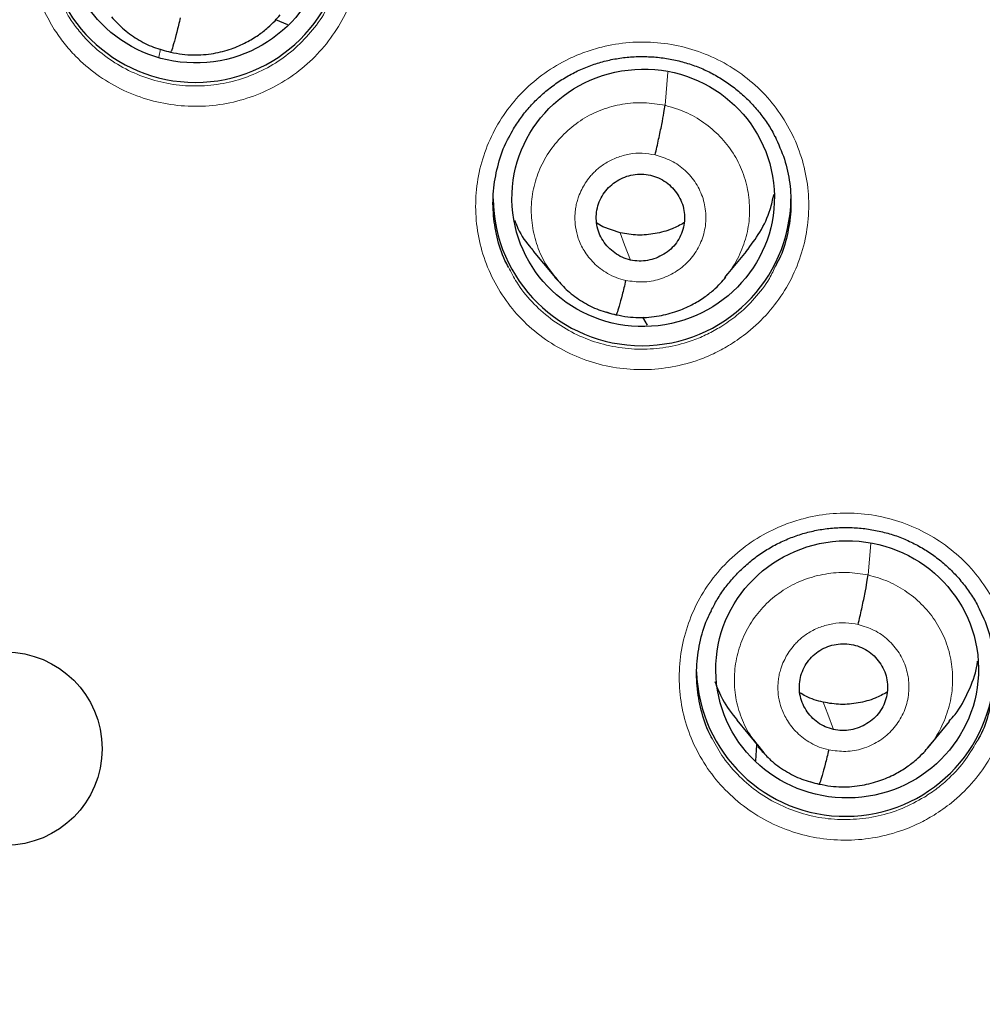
# Model space of a CAD drawing. Header units: millimetres. Extents: x 8 to 2385, y 12 to 2606.
# Tile 129 of 156: x 1059 to 1070, y 1859 to 1870. Entities that reach past the tile are written whole.
import ezdxf

# ---------------------------------------------------------------- set-up
doc = ezdxf.new("R2010")
doc.units = ezdxf.units.MM

msp = doc.modelspace()

# ---------------------------------------------------------------- linework, layer by layer
at = {"color": 7, "linetype": 'Continuous', "lineweight": 30}
for p, q in [((1062.548, 1870.086), (1062.411, 1870.142)), ((1066.142, 1867.778), (1066.072, 1867.821)), ((1066.34, 1867.71), (1066.142, 1867.778)), ((1065.348, 1867.502), (1065.602, 1867.196)), ((1067.535, 1867.2), (1067.78, 1867.498)), ((1065.595, 1867.202), (1065.617, 1867.179)), ((1065.62, 1867.183), (1065.606, 1867.2)), ((1066.294, 1866.774), (1066.29, 1866.772)), ((1066.653, 1866.657), (1066.598, 1866.748)), ((1067.672, 1862.148), (1067.921, 1861.845)), ((1069.853, 1861.837), (1070.098, 1862.133)), ((1067.886, 1861.684), (1067.901, 1861.869)), ((1067.911, 1861.846), (1067.947, 1861.808)), ((1067.952, 1861.814), (1067.925, 1861.848)), ((1069.857, 1861.849), (1069.849, 1861.84)), ((1068.611, 1861.418), (1068.607, 1861.416))]:
    msp.add_line(p, q, dxfattribs=at)
at = {"color": 252, "linetype": 'Continuous', "lineweight": 0}
for p, q in [((1061.074, 1869.717), (1061.095, 1869.807)), ((1061.207, 1869.77), (1061.095, 1869.807)), ((1066.852, 1869.166), (1066.885, 1869.545)), ((1065.645, 1867.15), (1065.62, 1867.183)), ((1066.29, 1866.772), (1066.183, 1866.808)), ((1069.169, 1863.806), (1069.201, 1864.164)), ((1067.981, 1861.778), (1067.952, 1861.814)), ((1068.607, 1861.416), (1068.508, 1861.449))]:
    msp.add_line(p, q, dxfattribs=at)
at = {"color": 252, "linetype": 'Continuous', "lineweight": 0, "flags": 128}
for points in [[(1066.457, 1867.4), (1066.391, 1867.574), (1066.34, 1867.71)], [(1068.774, 1862.043), (1068.709, 1862.217), (1068.657, 1862.354)]]:
    msp.add_lwpolyline(points, dxfattribs=at)
at = {"color": 7, "linetype": 'Continuous', "lineweight": 30}
msp.add_circle((1059.325, 1861.824), 1.103, dxfattribs=at)
at = {"color": 252, "linetype": 'Continuous', "lineweight": 0}
for centre, radius, start, end in [((1059.33, 1861.516), 25.456, 359.9768, 180.2565), ((1059.329, 1862.269), 23.129, 185.2412, 354.9605)]:
    msp.add_arc(centre, radius, start, end, dxfattribs=at)
at = {"color": 7, "linetype": 'Continuous', "lineweight": 30}
for centre, radius, start, end in [((1061.493, 1871.128), 1.7, 180.8349, 359.1651), ((1066.589, 1868.123), 1.7, 180.8351, 359.1649), ((1068.911, 1862.752), 1.7, 181.665, 359.1572), ((1059.33, 1862.229), 23.103, 180.848, 359.152)]:
    msp.add_arc(centre, radius, start, end, dxfattribs=at)
for centre, major_axis, ratio in [((1061.497, 1871.121), (1.495, 0.05), 0.983788), ((1066.602, 1868.11), (1.494, 0.097), 0.981131), ((1068.93, 1862.729), (1.499, 0.015), 0.979221)]:
    msp.add_ellipse(centre, major_axis=major_axis, ratio=ratio, dxfattribs=at)
at = {"color": 252, "linetype": 'Continuous', "lineweight": 0}
for points, knots in [([(1059.487, 1910.611), (1058.096, 1910.576), (1055.312, 1910.506), (1051.169, 1909.942), (1047.092, 1909.047), (1043.111, 1907.795), (1039.259, 1906.204), (1035.565, 1904.284), (1032.058, 1902.052), (1028.766, 1899.524), (1025.715, 1896.72), (1022.928, 1893.663), (1020.427, 1890.375), (1018.233, 1886.884), (1016.361, 1883.216), (1014.826, 1879.399), (1013.643, 1875.465), (1012.814, 1871.443), (1012.365, 1867.366), (1012.247, 1863.658), (1012.443, 1861.329), (1012.525, 1860.362)], [0, 0, 0, 0, 0.053447, 0.106895, 0.160342, 0.21379, 0.267237, 0.320685, 0.374132, 0.42758, 0.481027, 0.534475, 0.587922, 0.641369, 0.694817, 0.748264, 0.801712, 0.855159, 0.908607, 0.962054, 1, 1, 1, 1]), ([(1059.487, 1910.611), (1060.879, 1910.576), (1063.663, 1910.506), (1067.806, 1909.942), (1071.883, 1909.047), (1075.864, 1907.795), (1079.716, 1906.204), (1083.41, 1904.284), (1086.917, 1902.052), (1090.209, 1899.524), (1093.26, 1896.72), (1096.047, 1893.663), (1098.548, 1890.375), (1100.742, 1886.884), (1102.614, 1883.216), (1104.149, 1879.399), (1105.332, 1875.465), (1106.161, 1871.443), (1106.61, 1867.366), (1106.728, 1863.658), (1106.532, 1861.33), (1106.45, 1860.364)], [0, 0, 0, 0, 0.053449, 0.106898, 0.160346, 0.213795, 0.267244, 0.320693, 0.374141, 0.42759, 0.481039, 0.534488, 0.587936, 0.641385, 0.694834, 0.748283, 0.801731, 0.85518, 0.908629, 0.962078, 1, 1, 1, 1]), ([(1059.882, 1870.033), (1059.842, 1870.102), (1059.748, 1870.263), (1059.65, 1870.54), (1059.592, 1870.851), (1059.59, 1871.168), (1059.641, 1871.48), (1059.746, 1871.78), (1059.899, 1872.058), (1060.098, 1872.307), (1060.337, 1872.52), (1060.608, 1872.69), (1060.905, 1872.813), (1061.218, 1872.885), (1061.539, 1872.905), (1061.859, 1872.87), (1062.169, 1872.784), (1062.459, 1872.648), (1062.689, 1872.488), (1062.865, 1872.327), (1063.022, 1872.148), (1063.176, 1871.916), (1063.304, 1871.626), (1063.38, 1871.318), (1063.403, 1871.002), (1063.372, 1870.687), (1063.288, 1870.381), (1063.152, 1870.094), (1062.969, 1869.833), (1062.745, 1869.606), (1062.485, 1869.419), (1062.197, 1869.278), (1061.889, 1869.186), (1061.569, 1869.147), (1061.248, 1869.161), (1060.934, 1869.228), (1060.635, 1869.346), (1060.361, 1869.512), (1060.15, 1869.694), (1059.992, 1869.871), (1059.919, 1869.979), (1059.882, 1870.033)], [0, 0, 0, 0, 0.020545, 0.04739, 0.074234, 0.101082, 0.12793, 0.154779, 0.181629, 0.208478, 0.235327, 0.262175, 0.289022, 0.315867, 0.342712, 0.369554, 0.396396, 0.423237, 0.450078, 0.466838, 0.483597, 0.510444, 0.53729, 0.564137, 0.590983, 0.617831, 0.64468, 0.671529, 0.698379, 0.725228, 0.752077, 0.778924, 0.805771, 0.832614, 0.859458, 0.8863, 0.913141, 0.939982, 0.966823, 0.983412, 1, 1, 1, 1]), ([(1059.983, 1870.299), (1060.005, 1870.256), (1060.053, 1870.161), (1060.151, 1870.028), (1060.291, 1869.869), (1060.48, 1869.706), (1060.725, 1869.558), (1060.992, 1869.453), (1061.273, 1869.392), (1061.561, 1869.38), (1061.846, 1869.415), (1062.122, 1869.498), (1062.38, 1869.623), (1062.612, 1869.791), (1062.811, 1869.995), (1062.946, 1870.174), (1062.998, 1870.291), (1063.011, 1870.32)], [0, 0, 0, 0, 0.038842, 0.086038, 0.133235, 0.209601, 0.285967, 0.362335, 0.438704, 0.515078, 0.591452, 0.667836, 0.744219, 0.820609, 0.896999, 0.973392, 1, 1, 1, 1]), ([(1067.597, 1866.436), (1067.665, 1866.481), (1067.822, 1866.586), (1068.033, 1866.793), (1068.224, 1867.048), (1068.366, 1867.332), (1068.459, 1867.635), (1068.499, 1867.95), (1068.485, 1868.266), (1068.416, 1868.575), (1068.296, 1868.868), (1068.127, 1869.137), (1067.916, 1869.375), (1067.666, 1869.573), (1067.386, 1869.729), (1067.083, 1869.834), (1066.766, 1869.89), (1066.444, 1869.891), (1066.166, 1869.846), (1065.937, 1869.776), (1065.715, 1869.683), (1065.474, 1869.54), (1065.23, 1869.334), (1065.024, 1869.089), (1064.863, 1868.815), (1064.751, 1868.518), (1064.691, 1868.207), (1064.686, 1867.891), (1064.733, 1867.578), (1064.835, 1867.278), (1064.985, 1866.999), (1065.182, 1866.749), (1065.418, 1866.534), (1065.688, 1866.363), (1065.983, 1866.237), (1066.295, 1866.163), (1066.616, 1866.141), (1066.936, 1866.173), (1067.207, 1866.246), (1067.427, 1866.338), (1067.541, 1866.403), (1067.597, 1866.436)], [0, 0, 0, 0, 0.020689, 0.047539, 0.074388, 0.101238, 0.128087, 0.154935, 0.181783, 0.208628, 0.235473, 0.262316, 0.289158, 0.315999, 0.34284, 0.369681, 0.396523, 0.423367, 0.45021, 0.466975, 0.483741, 0.51059, 0.53744, 0.564289, 0.591139, 0.617988, 0.644837, 0.671684, 0.698531, 0.725375, 0.75222, 0.779061, 0.805903, 0.832744, 0.859585, 0.886427, 0.913269, 0.940114, 0.966958, 0.983479, 1, 1, 1, 1]), ([(1065.606, 1867.2), (1065.574, 1867.238), (1065.49, 1867.338), (1065.399, 1867.53), (1065.334, 1867.763), (1065.318, 1868.004), (1065.349, 1868.243), (1065.429, 1868.471), (1065.553, 1868.68), (1065.714, 1868.863), (1065.907, 1869.013), (1066.127, 1869.122), (1066.364, 1869.185), (1066.61, 1869.205), (1066.771, 1869.179), (1066.852, 1869.166)], [0, 0, 0, 0, 0.049296, 0.12843, 0.207646, 0.286845, 0.365893, 0.444971, 0.524288, 0.603681, 0.682916, 0.762039, 0.841294, 0.920638, 1, 1, 1, 1]), ([(1066.852, 1869.166), (1066.93, 1869.143), (1067.087, 1869.098), (1067.299, 1868.973), (1067.484, 1868.815), (1067.635, 1868.625), (1067.744, 1868.408), (1067.807, 1868.175), (1067.824, 1867.934), (1067.793, 1867.694), (1067.711, 1867.468), (1067.621, 1867.302), (1067.55, 1867.224), (1067.533, 1867.206)], [0, 0, 0, 0, 0.097139, 0.194349, 0.291571, 0.388591, 0.485466, 0.58244, 0.679395, 0.776164, 0.872969, 0.970068, 1, 1, 1, 1]), ([(1066.403, 1867.168), (1066.366, 1867.178), (1066.294, 1867.196), (1066.167, 1867.259), (1066.037, 1867.358), (1065.926, 1867.498), (1065.86, 1867.639), (1065.828, 1867.77), (1065.821, 1867.868), (1065.825, 1867.935), (1065.829, 1867.978), (1065.835, 1868.015), (1065.842, 1868.044), (1065.851, 1868.079), (1065.868, 1868.133), (1065.898, 1868.204), (1065.943, 1868.281), (1065.988, 1868.343), (1066.033, 1868.394), (1066.075, 1868.433), (1066.122, 1868.472), (1066.196, 1868.522), (1066.302, 1868.574), (1066.443, 1868.613), (1066.592, 1868.626), (1066.69, 1868.609), (1066.739, 1868.6)], [0, 0, 0, 0, 0.048783, 0.095092, 0.180613, 0.256962, 0.324073, 0.381964, 0.43056, 0.451396, 0.469928, 0.486158, 0.500083, 0.508628, 0.533648, 0.573316, 0.607884, 0.648878, 0.671774, 0.696254, 0.722323, 0.750003, 0.811317, 0.873407, 0.936235, 1, 1, 1, 1]), ([(1066.739, 1868.6), (1066.801, 1868.581), (1066.926, 1868.543), (1067.086, 1868.428), (1067.212, 1868.28), (1067.293, 1868.103), (1067.326, 1867.912), (1067.307, 1867.719), (1067.238, 1867.537), (1067.123, 1867.379), (1066.971, 1867.255), (1066.792, 1867.175), (1066.597, 1867.139), (1066.467, 1867.158), (1066.403, 1867.168)], [0, 0, 0, 0, 0.083337, 0.166671, 0.250005, 0.333339, 0.416672, 0.500004, 0.583333, 0.666667, 0.750001, 0.833337, 0.916667, 1, 1, 1, 1]), ([(1067.489, 1866.639), (1067.438, 1866.61), (1067.336, 1866.551), (1067.14, 1866.469), (1066.898, 1866.404), (1066.611, 1866.375), (1066.324, 1866.395), (1066.045, 1866.461), (1065.781, 1866.573), (1065.539, 1866.727), (1065.329, 1866.919), (1065.167, 1867.118), (1065.095, 1867.261), (1065.066, 1867.319)], [0, 0, 0, 0, 0.062006, 0.124011, 0.224764, 0.325517, 0.426255, 0.526994, 0.62773, 0.728466, 0.829205, 0.929944, 1, 1, 1, 1]), ([(1068.115, 1867.336), (1068.092, 1867.287), (1068.029, 1867.153), (1067.878, 1866.959), (1067.69, 1866.774), (1067.55, 1866.68), (1067.489, 1866.639)], [0, 0, 0, 0, 0.171467, 0.470514, 0.769561, 1, 1, 1, 1]), ([(1069.921, 1861.066), (1069.989, 1861.111), (1070.145, 1861.216), (1070.356, 1861.422), (1070.547, 1861.677), (1070.689, 1861.961), (1070.783, 1862.263), (1070.822, 1862.577), (1070.808, 1862.893), (1070.739, 1863.201), (1070.62, 1863.494), (1070.451, 1863.762), (1070.24, 1864), (1069.99, 1864.198), (1069.71, 1864.353), (1069.407, 1864.459), (1069.09, 1864.514), (1068.769, 1864.515), (1068.491, 1864.47), (1068.261, 1864.4), (1068.039, 1864.307), (1067.798, 1864.164), (1067.554, 1863.958), (1067.348, 1863.714), (1067.187, 1863.441), (1067.075, 1863.144), (1067.014, 1862.834), (1067.009, 1862.518), (1067.056, 1862.206), (1067.158, 1861.906), (1067.308, 1861.627), (1067.505, 1861.378), (1067.74, 1861.164), (1068.01, 1860.992), (1068.305, 1860.867), (1068.618, 1860.793), (1068.939, 1860.771), (1069.259, 1860.803), (1069.53, 1860.876), (1069.75, 1860.968), (1069.864, 1861.033), (1069.921, 1861.066)], [0, 0, 0, 0, 0.020639, 0.047487, 0.074335, 0.101181, 0.128027, 0.154869, 0.181712, 0.208553, 0.235394, 0.262236, 0.289077, 0.31592, 0.342763, 0.369609, 0.396455, 0.423304, 0.450153, 0.466925, 0.483698, 0.510544, 0.537391, 0.564237, 0.591084, 0.617929, 0.644773, 0.671615, 0.698458, 0.725298, 0.752139, 0.778981, 0.805823, 0.832667, 0.859511, 0.886358, 0.913205, 0.940054, 0.966903, 0.983452, 1, 1, 1, 1]), ([(1067.925, 1861.848), (1067.894, 1861.886), (1067.81, 1861.985), (1067.718, 1862.174), (1067.651, 1862.405), (1067.636, 1862.645), (1067.667, 1862.884), (1067.744, 1863.114), (1067.866, 1863.324), (1068.028, 1863.506), (1068.222, 1863.654), (1068.443, 1863.762), (1068.68, 1863.824), (1068.927, 1863.845), (1069.088, 1863.819), (1069.169, 1863.806)], [0, 0, 0, 0, 0.048311, 0.127409, 0.20633, 0.285468, 0.364825, 0.444188, 0.523492, 0.602865, 0.682237, 0.761608, 0.841083, 0.920563, 1, 1, 1, 1]), ([(1069.169, 1863.806), (1069.247, 1863.784), (1069.405, 1863.74), (1069.617, 1863.616), (1069.803, 1863.459), (1069.953, 1863.268), (1070.062, 1863.051), (1070.126, 1862.818), (1070.141, 1862.577), (1070.109, 1862.337), (1070.029, 1862.11), (1069.943, 1861.944), (1069.872, 1861.867), (1069.857, 1861.849)], [0, 0, 0, 0, 0.097328, 0.194526, 0.291765, 0.388969, 0.486161, 0.58327, 0.680328, 0.777514, 0.874701, 0.971759, 1, 1, 1, 1]), ([(1068.72, 1861.811), (1068.683, 1861.82), (1068.612, 1861.839), (1068.486, 1861.9), (1068.357, 1861.997), (1068.246, 1862.136), (1068.179, 1862.276), (1068.146, 1862.406), (1068.138, 1862.505), (1068.141, 1862.573), (1068.146, 1862.617), (1068.152, 1862.655), (1068.158, 1862.684), (1068.167, 1862.719), (1068.184, 1862.771), (1068.214, 1862.841), (1068.257, 1862.918), (1068.303, 1862.981), (1068.349, 1863.032), (1068.39, 1863.072), (1068.438, 1863.112), (1068.514, 1863.163), (1068.622, 1863.216), (1068.765, 1863.254), (1068.912, 1863.266), (1069.008, 1863.25), (1069.056, 1863.241)], [0, 0, 0, 0, 0.048223, 0.094049, 0.178826, 0.254731, 0.321694, 0.379736, 0.428782, 0.449954, 0.468896, 0.485612, 0.500098, 0.507769, 0.531945, 0.571328, 0.60602, 0.647388, 0.670564, 0.695386, 0.721857, 0.75, 0.813062, 0.875736, 0.937984, 1, 1, 1, 1]), ([(1069.056, 1863.241), (1069.118, 1863.222), (1069.243, 1863.184), (1069.403, 1863.07), (1069.529, 1862.921), (1069.61, 1862.745), (1069.643, 1862.554), (1069.624, 1862.361), (1069.555, 1862.18), (1069.44, 1862.022), (1069.288, 1861.898), (1069.109, 1861.818), (1068.914, 1861.782), (1068.784, 1861.801), (1068.72, 1861.811)], [0, 0, 0, 0, 0.083336, 0.16667, 0.250003, 0.333335, 0.416667, 0.5, 0.583335, 0.666665, 0.749997, 0.83333, 0.916664, 1, 1, 1, 1]), ([(1069.811, 1861.271), (1069.728, 1861.225), (1069.561, 1861.133), (1069.285, 1861.049), (1069, 1861.01), (1068.712, 1861.017), (1068.43, 1861.073), (1068.162, 1861.174), (1067.915, 1861.319), (1067.697, 1861.502), (1067.518, 1861.707), (1067.433, 1861.861), (1067.394, 1861.933)], [0, 0, 0, 0, 0.101376, 0.202752, 0.304128, 0.405503, 0.506882, 0.60826, 0.709633, 0.811006, 0.912368, 1, 1, 1, 1]), ([(1070.427, 1861.934), (1070.381, 1861.855), (1070.288, 1861.693), (1070.122, 1861.509), (1069.96, 1861.369), (1069.861, 1861.304), (1069.811, 1861.271)], [0, 0, 0, 0, 0.3025511, 0.6126748, 0.8063374, 1, 1, 1, 1])]:
    msp.add_open_spline(points, degree=3, knots=knots, dxfattribs=at)
at = {"color": 7, "linetype": 'Continuous', "lineweight": 30}
for points, knots in [([(1014.802, 1869.304), (1014.803, 1869.308), (1014.845, 1869.585), (1014.944, 1870.134), (1015.099, 1870.95), (1015.272, 1871.763), (1015.46, 1872.573), (1015.663, 1873.379), (1015.882, 1874.181), (1016.115, 1874.979), (1016.364, 1875.773), (1016.628, 1876.562), (1016.907, 1877.345), (1017.201, 1878.124), (1017.51, 1878.897), (1017.833, 1879.665), (1018.171, 1880.426), (1018.524, 1881.181), (1018.89, 1881.929), (1019.271, 1882.671), (1019.666, 1883.405), (1020.075, 1884.132), (1020.497, 1884.851), (1020.934, 1885.563), (1021.383, 1886.266), (1021.846, 1886.961), (1022.323, 1887.647), (1022.812, 1888.325), (1023.314, 1888.993), (1023.828, 1889.652), (1024.356, 1890.302), (1024.895, 1890.941), (1025.446, 1891.571), (1026.01, 1892.191), (1026.585, 1892.8), (1027.171, 1893.398), (1027.769, 1893.986), (1028.378, 1894.562), (1028.998, 1895.127), (1029.629, 1895.681), (1030.27, 1896.223), (1030.921, 1896.753), (1031.582, 1897.271), (1032.253, 1897.777), (1032.933, 1898.271), (1033.623, 1898.751), (1034.321, 1899.22), (1035.029, 1899.675), (1035.745, 1900.117), (1036.469, 1900.546), (1037.202, 1900.962), (1037.942, 1901.364), (1038.69, 1901.752), (1039.445, 1902.127), (1040.207, 1902.488), (1040.975, 1902.835), (1041.75, 1903.167), (1042.532, 1903.486), (1043.319, 1903.789), (1044.112, 1904.079), (1044.91, 1904.354), (1045.714, 1904.614), (1046.522, 1904.859), (1047.335, 1905.089), (1048.152, 1905.305), (1048.973, 1905.505), (1049.798, 1905.691), (1050.626, 1905.861), (1051.457, 1906.016), (1052.291, 1906.156), (1053.127, 1906.28), (1053.966, 1906.389), (1054.806, 1906.483), (1055.649, 1906.561), (1056.492, 1906.624), (1057.337, 1906.671), (1058.182, 1906.702), (1058.899, 1906.717), (1059.334, 1906.718), (1059.487, 1906.718)], [0, 0, 0, 0, 0.00018, 0.013417, 0.026654, 0.039891, 0.053129, 0.066366, 0.079603, 0.09284, 0.106077, 0.119314, 0.132551, 0.145788, 0.159025, 0.172262, 0.185499, 0.198735, 0.211972, 0.225208, 0.238445, 0.251681, 0.264918, 0.278154, 0.29139, 0.304626, 0.317863, 0.331099, 0.344335, 0.35757, 0.370806, 0.384042, 0.397278, 0.410513, 0.423749, 0.436984, 0.450219, 0.463455, 0.47669, 0.489925, 0.50316, 0.516395, 0.52963, 0.542865, 0.556099, 0.569334, 0.582569, 0.595803, 0.609037, 0.622272, 0.635506, 0.64874, 0.661975, 0.675209, 0.688443, 0.701677, 0.714911, 0.728145, 0.741379, 0.754613, 0.767846, 0.78108, 0.794314, 0.807547, 0.820781, 0.834015, 0.847248, 0.860482, 0.873715, 0.886949, 0.900182, 0.913415, 0.926649, 0.939882, 0.953116, 0.966349, 0.979582, 0.992816, 1, 1, 1, 1]), ([(1059.487, 1906.718), (1059.635, 1906.718), (1060.065, 1906.717), (1060.776, 1906.703), (1061.622, 1906.672), (1062.466, 1906.625), (1063.31, 1906.562), (1064.152, 1906.484), (1064.993, 1906.391), (1065.832, 1906.282), (1066.668, 1906.158), (1067.502, 1906.019), (1068.333, 1905.864), (1069.161, 1905.694), (1069.986, 1905.509), (1070.807, 1905.309), (1071.624, 1905.094), (1072.437, 1904.864), (1073.245, 1904.619), (1074.049, 1904.359), (1074.847, 1904.084), (1075.64, 1903.795), (1076.428, 1903.492), (1077.209, 1903.174), (1077.985, 1902.841), (1078.753, 1902.495), (1079.516, 1902.134), (1080.271, 1901.76), (1081.019, 1901.372), (1081.759, 1900.97), (1082.491, 1900.554), (1083.216, 1900.126), (1083.932, 1899.684), (1084.64, 1899.229), (1085.339, 1898.761), (1086.028, 1898.28), (1086.709, 1897.787), (1087.38, 1897.281), (1088.041, 1896.763), (1088.693, 1896.233), (1089.334, 1895.692), (1089.965, 1895.138), (1090.585, 1894.573), (1091.194, 1893.997), (1091.792, 1893.41), (1092.379, 1892.812), (1092.954, 1892.203), (1093.517, 1891.584), (1094.069, 1890.954), (1094.609, 1890.315), (1095.136, 1889.665), (1095.651, 1889.006), (1096.153, 1888.338), (1096.643, 1887.661), (1097.119, 1886.975), (1097.582, 1886.28), (1098.032, 1885.577), (1098.469, 1884.866), (1098.892, 1884.146), (1099.301, 1883.42), (1099.696, 1882.685), (1100.077, 1881.944), (1100.444, 1881.196), (1100.797, 1880.441), (1101.135, 1879.68), (1101.459, 1878.913), (1101.768, 1878.14), (1102.062, 1877.361), (1102.341, 1876.577), (1102.605, 1875.789), (1102.855, 1874.995), (1103.089, 1874.197), (1103.308, 1873.395), (1103.511, 1872.589), (1103.699, 1871.78), (1103.871, 1870.967), (1104, 1870.312), (1104.065, 1869.929), (1104.084, 1869.818)], [0, 0, 0, 0, 0.006986, 0.02033, 0.033675, 0.047019, 0.060363, 0.073707, 0.087051, 0.100395, 0.11374, 0.127084, 0.140428, 0.153772, 0.167116, 0.180461, 0.193805, 0.207149, 0.220494, 0.233838, 0.247183, 0.260527, 0.273872, 0.287216, 0.300561, 0.313906, 0.32725, 0.340595, 0.35394, 0.367285, 0.38063, 0.393975, 0.40732, 0.420665, 0.43401, 0.447355, 0.460701, 0.474046, 0.487392, 0.500737, 0.514083, 0.527429, 0.540774, 0.55412, 0.567466, 0.580812, 0.594158, 0.607504, 0.62085, 0.634197, 0.647543, 0.66089, 0.674236, 0.687583, 0.700929, 0.714276, 0.727623, 0.74097, 0.754317, 0.767664, 0.781011, 0.794358, 0.807706, 0.821053, 0.8344, 0.847748, 0.861095, 0.874443, 0.88779, 0.901138, 0.914486, 0.927834, 0.941182, 0.95453, 0.967877, 0.981225, 0.994574, 1, 1, 1, 1]), ([(1036.293, 1863.54), (1036.296, 1863.596), (1036.313, 1863.849), (1036.359, 1864.297), (1036.43, 1864.886), (1036.518, 1865.473), (1036.621, 1866.057), (1036.741, 1866.638), (1036.875, 1867.216), (1037.025, 1867.79), (1037.19, 1868.361), (1037.37, 1868.927), (1037.566, 1869.488), (1037.776, 1870.044), (1038.001, 1870.594), (1038.241, 1871.138), (1038.495, 1871.676), (1038.763, 1872.207), (1039.045, 1872.732), (1039.341, 1873.248), (1039.651, 1873.757), (1039.975, 1874.258), (1040.312, 1874.75), (1040.661, 1875.234), (1041.024, 1875.708), (1041.399, 1876.173), (1041.786, 1876.628), (1042.185, 1877.074), (1042.596, 1877.508), (1043.019, 1877.932), (1043.452, 1878.345), (1043.897, 1878.747), (1044.352, 1879.137), (1044.817, 1879.515), (1045.292, 1879.882), (1045.777, 1880.236), (1046.271, 1880.577), (1046.774, 1880.906), (1047.285, 1881.221), (1047.805, 1881.524), (1048.333, 1881.812), (1048.868, 1882.088), (1049.411, 1882.349), (1049.96, 1882.597), (1050.515, 1882.83), (1051.077, 1883.049), (1051.644, 1883.253), (1052.217, 1883.443), (1052.794, 1883.618), (1053.376, 1883.778), (1053.962, 1883.924), (1054.551, 1884.054), (1055.144, 1884.169), (1055.74, 1884.268), (1056.338, 1884.353), (1056.938, 1884.422), (1057.54, 1884.476), (1058.143, 1884.514), (1058.747, 1884.536), (1059.351, 1884.544), (1059.955, 1884.535), (1060.559, 1884.512), (1061.162, 1884.472), (1061.763, 1884.418), (1062.363, 1884.347), (1062.961, 1884.262), (1063.557, 1884.161), (1064.08, 1884.059), (1064.403, 1883.988), (1064.531, 1883.959)], [0, 0, 0, 0, 0.00428, 0.019461, 0.034641, 0.049822, 0.065002, 0.080183, 0.095362, 0.110542, 0.125722, 0.140901, 0.156079, 0.171258, 0.186436, 0.201613, 0.21679, 0.231967, 0.247143, 0.262319, 0.277494, 0.292668, 0.307842, 0.323016, 0.338188, 0.353361, 0.368532, 0.383704, 0.398874, 0.414044, 0.429213, 0.444382, 0.45955, 0.474718, 0.489885, 0.505051, 0.520217, 0.535383, 0.550547, 0.565712, 0.580876, 0.596039, 0.611202, 0.626364, 0.641526, 0.656688, 0.671849, 0.68701, 0.702171, 0.717331, 0.732491, 0.747651, 0.76281, 0.77797, 0.793129, 0.808287, 0.823446, 0.838605, 0.853763, 0.868922, 0.88408, 0.899239, 0.914397, 0.929555, 0.944714, 0.959873, 0.975031, 0.99019, 1, 1, 1, 1]), ([(1064.531, 1883.959), (1064.631, 1883.936), (1064.928, 1883.868), (1065.418, 1883.743), (1065.999, 1883.579), (1066.575, 1883.401), (1067.146, 1883.207), (1067.712, 1883), (1068.273, 1882.777), (1068.827, 1882.541), (1069.374, 1882.29), (1069.915, 1882.025), (1070.448, 1881.747), (1070.974, 1881.455), (1071.492, 1881.15), (1072.002, 1880.831), (1072.503, 1880.5), (1072.994, 1880.155), (1073.477, 1879.799), (1073.95, 1879.43), (1074.413, 1879.049), (1074.865, 1878.656), (1075.307, 1878.251), (1075.738, 1877.836), (1076.158, 1877.41), (1076.566, 1876.973), (1076.963, 1876.525), (1077.347, 1876.068), (1077.719, 1875.601), (1078.079, 1875.124), (1078.426, 1874.639), (1078.759, 1874.145), (1079.079, 1873.642), (1079.386, 1873.131), (1079.679, 1872.613), (1079.959, 1872.087), (1080.224, 1871.554), (1080.474, 1871.015), (1080.711, 1870.469), (1080.932, 1869.918), (1081.139, 1869.361), (1081.331, 1868.799), (1081.508, 1868.232), (1081.67, 1867.66), (1081.816, 1867.085), (1081.947, 1866.507), (1082.062, 1865.925), (1082.162, 1865.34), (1082.246, 1864.753), (1082.314, 1864.179), (1082.346, 1863.8), (1082.361, 1863.618)], [0, 0, 0, 0, 0.0106038, 0.0312341, 0.0518649, 0.0724961, 0.0931276, 0.1137596, 0.1343919, 0.1550247, 0.175658, 0.1962919, 0.2169262, 0.2375612, 0.2581967, 0.2788329, 0.2994697, 0.3201073, 0.3407455, 0.3613844, 0.382024, 0.4026644, 0.4233056, 0.4439476, 0.4645903, 0.4852338, 0.5058782, 0.5265233, 0.5471692, 0.567816, 0.5884636, 0.6091119, 0.6297611, 0.650411, 0.6710617, 0.6917132, 0.7123654, 0.7330183, 0.753672, 0.7743262, 0.7949812, 0.8156367, 0.8362929, 0.8569495, 0.8776067, 0.8982644, 0.9189225, 0.939581, 0.9602398, 0.980899, 1, 1, 1, 1]), ([(1061.212, 1869.773), (1061.255, 1869.764), (1061.34, 1869.746), (1061.504, 1869.736), (1061.694, 1869.751), (1061.897, 1869.804), (1062.068, 1869.878), (1062.206, 1869.961), (1062.315, 1870.046), (1062.397, 1870.124), (1062.44, 1870.175), (1062.46, 1870.197)], [0, 0, 0, 0, 0.095633, 0.186517, 0.354743, 0.505636, 0.639159, 0.755261, 0.854021, 0.935537, 1, 1, 1, 1]), ([(1060.537, 1870.175), (1060.577, 1870.131), (1060.664, 1870.035), (1060.826, 1869.919), (1061.011, 1869.823), (1061.145, 1869.789), (1061.212, 1869.773)], [0, 0, 0, 0, 0.2236426, 0.4833553, 0.7419458, 1, 1, 1, 1]), ([(1061.32, 1870.166), (1061.306, 1870.108), (1061.278, 1869.994), (1061.243, 1869.863), (1061.22, 1869.787), (1061.215, 1869.782), (1061.214, 1869.781)], [0, 0, 0, 0, 0.292756, 0.584633, 0.875931, 1, 1, 1, 1]), ([(1065.071, 1868.8), (1065.088, 1868.833), (1065.13, 1868.914), (1065.211, 1869.033), (1065.313, 1869.159), (1065.428, 1869.274), (1065.554, 1869.379), (1065.69, 1869.472), (1065.834, 1869.551), (1065.984, 1869.616), (1066.138, 1869.666), (1066.297, 1869.701), (1066.459, 1869.72), (1066.624, 1869.725), (1066.788, 1869.714), (1066.951, 1869.688), (1067.11, 1869.647), (1067.264, 1869.591), (1067.41, 1869.521), (1067.548, 1869.437), (1067.677, 1869.341), (1067.798, 1869.232), (1067.909, 1869.112), (1068.006, 1868.981), (1068.072, 1868.879), (1068.101, 1868.818), (1068.106, 1868.807)], [0, 0, 0, 0, 0.0302499, 0.0733585, 0.1168489, 0.1606349, 0.2045945, 0.248562, 0.2923723, 0.3359191, 0.3790686, 0.422063, 0.4654592, 0.50918, 0.5530996, 0.5970601, 0.6408922, 0.6844978, 0.7277268, 0.7706063, 0.8138623, 0.857562, 0.9015517, 0.9456419, 0.9895625, 1, 1, 1, 1]), ([(1066.739, 1868.6), (1066.752, 1868.66), (1066.78, 1868.78), (1066.815, 1868.95), (1066.842, 1869.091), (1066.848, 1869.141), (1066.852, 1869.166)], [0, 0, 0, 0, 0.249279, 0.499803, 0.750141, 1, 1, 1, 1]), ([(1065.066, 1867.319), (1065.052, 1867.344), (1064.992, 1867.452), (1064.929, 1867.662), (1064.884, 1867.94), (1064.889, 1868.224), (1064.946, 1868.5), (1065.009, 1868.696), (1065.065, 1868.789), (1065.073, 1868.802)], [0, 0, 0, 0, 0.055787, 0.238911, 0.422056, 0.605201, 0.788361, 0.971522, 1, 1, 1, 1]), ([(1068.107, 1868.812), (1068.145, 1868.726), (1068.223, 1868.554), (1068.282, 1868.276), (1068.296, 1867.993), (1068.258, 1867.713), (1068.197, 1867.491), (1068.134, 1867.372), (1068.115, 1867.336)], [0, 0, 0, 0, 0.18426, 0.368521, 0.552802, 0.737082, 0.921376, 1, 1, 1, 1]), ([(1066.457, 1867.4), (1066.425, 1867.409), (1066.362, 1867.428), (1066.277, 1867.479), (1066.203, 1867.543), (1066.142, 1867.62), (1066.097, 1867.707), (1066.07, 1867.801), (1066.064, 1867.898), (1066.076, 1867.995), (1066.108, 1868.088), (1066.158, 1868.173), (1066.224, 1868.246), (1066.302, 1868.307), (1066.391, 1868.351), (1066.487, 1868.376), (1066.586, 1868.384), (1066.652, 1868.374), (1066.684, 1868.368)], [0, 0, 0, 0, 0.062453, 0.124914, 0.187517, 0.250106, 0.312497, 0.374752, 0.437128, 0.499593, 0.562031, 0.624529, 0.68715, 0.749751, 0.81225, 0.874787, 0.937388, 1, 1, 1, 1]), ([(1066.684, 1868.368), (1066.716, 1868.359), (1066.779, 1868.341), (1066.865, 1868.29), (1066.939, 1868.225), (1066.999, 1868.148), (1067.044, 1868.061), (1067.071, 1867.967), (1067.077, 1867.87), (1067.064, 1867.773), (1067.033, 1867.681), (1066.984, 1867.596), (1066.918, 1867.523), (1066.839, 1867.464), (1066.75, 1867.42), (1066.654, 1867.393), (1066.555, 1867.384), (1066.49, 1867.395), (1066.457, 1867.4)], [0, 0, 0, 0, 0.062617, 0.125098, 0.187758, 0.250493, 0.313058, 0.375347, 0.437605, 0.499998, 0.562392, 0.624651, 0.686941, 0.749507, 0.812242, 0.874902, 0.937383, 1, 1, 1, 1]), ([(1067.779, 1867.499), (1067.833, 1867.571), (1067.944, 1867.719), (1068.049, 1867.941), (1068.08, 1868.09), (1068.092, 1868.147)], [0, 0, 0, 0, 0.369839, 0.762042, 1, 1, 1, 1]), ([(1065.137, 1867.85), (1065.144, 1867.831), (1065.183, 1867.726), (1065.257, 1867.607), (1065.336, 1867.522), (1065.352, 1867.505)], [0, 0, 0, 0, 0.152706, 0.830073, 1, 1, 1, 1]), ([(1067.068, 1867.824), (1067.023, 1867.8), (1066.92, 1867.744), (1066.74, 1867.697), (1066.538, 1867.677), (1066.406, 1867.699), (1066.34, 1867.71)], [0, 0, 0, 0, 0.2016552, 0.4680847, 0.7337538, 1, 1, 1, 1]), ([(1065.617, 1867.179), (1065.657, 1867.135), (1065.744, 1867.038), (1065.907, 1866.922), (1066.093, 1866.825), (1066.228, 1866.792), (1066.295, 1866.775)], [0, 0, 0, 0, 0.222794, 0.483003, 0.741837, 1, 1, 1, 1]), ([(1066.295, 1866.776), (1066.339, 1866.767), (1066.423, 1866.75), (1066.587, 1866.74), (1066.777, 1866.755), (1066.981, 1866.809), (1067.151, 1866.882), (1067.29, 1866.966), (1067.399, 1867.051), (1067.481, 1867.129), (1067.525, 1867.18), (1067.545, 1867.203)], [0, 0, 0, 0, 0.095428, 0.186136, 0.354094, 0.50483, 0.638302, 0.754456, 0.853367, 0.935153, 1, 1, 1, 1]), ([(1066.403, 1867.168), (1066.396, 1867.139), (1066.382, 1867.082), (1066.356, 1866.977), (1066.327, 1866.868), (1066.305, 1866.797), (1066.298, 1866.782), (1066.296, 1866.777)], [0, 0, 0, 0, 0.146979, 0.293119, 0.584871, 0.876492, 1, 1, 1, 1]), ([(1067.379, 1863.399), (1067.401, 1863.442), (1067.447, 1863.531), (1067.534, 1863.66), (1067.637, 1863.785), (1067.751, 1863.9), (1067.878, 1864.005), (1068.013, 1864.098), (1068.157, 1864.177), (1068.307, 1864.242), (1068.462, 1864.291), (1068.62, 1864.326), (1068.782, 1864.346), (1068.947, 1864.351), (1069.111, 1864.34), (1069.274, 1864.314), (1069.434, 1864.273), (1069.587, 1864.217), (1069.733, 1864.147), (1069.871, 1864.064), (1070, 1863.968), (1070.121, 1863.859), (1070.231, 1863.739), (1070.329, 1863.609), (1070.399, 1863.5), (1070.431, 1863.432), (1070.439, 1863.413)], [0, 0, 0, 0, 0.038081, 0.080551, 0.123397, 0.166533, 0.20984, 0.253155, 0.296315, 0.339216, 0.381725, 0.424081, 0.466833, 0.509906, 0.553175, 0.596487, 0.639674, 0.682639, 0.725236, 0.767488, 0.81011, 0.85317, 0.896517, 0.939963, 0.983244, 1, 1, 1, 1]), ([(1069.056, 1863.241), (1069.069, 1863.301), (1069.097, 1863.42), (1069.132, 1863.591), (1069.159, 1863.732), (1069.165, 1863.781), (1069.169, 1863.806)], [0, 0, 0, 0, 0.2494755, 0.4998904, 0.750057, 1, 1, 1, 1]), ([(1067.394, 1861.933), (1067.387, 1861.944), (1067.332, 1862.035), (1067.269, 1862.228), (1067.212, 1862.503), (1067.207, 1862.787), (1067.251, 1863.065), (1067.312, 1863.272), (1067.371, 1863.377), (1067.383, 1863.4)], [0, 0, 0, 0, 0.025034, 0.209838, 0.394642, 0.579429, 0.764216, 0.949002, 1, 1, 1, 1]), ([(1070.435, 1863.415), (1070.455, 1863.379), (1070.518, 1863.26), (1070.58, 1863.038), (1070.618, 1862.758), (1070.606, 1862.475), (1070.541, 1862.201), (1070.48, 1862.018), (1070.428, 1861.936), (1070.427, 1861.934)], [0, 0, 0, 0, 0.079494, 0.262719, 0.445924, 0.629129, 0.812328, 0.995527, 1, 1, 1, 1]), ([(1068.774, 1862.043), (1068.742, 1862.052), (1068.679, 1862.07), (1068.594, 1862.121), (1068.52, 1862.185), (1068.459, 1862.262), (1068.414, 1862.349), (1068.388, 1862.443), (1068.381, 1862.54), (1068.394, 1862.637), (1068.425, 1862.73), (1068.474, 1862.815), (1068.54, 1862.888), (1068.618, 1862.948), (1068.708, 1862.992), (1068.804, 1863.017), (1068.903, 1863.025), (1068.969, 1863.015), (1069.001, 1863.009)], [0, 0, 0, 0, 0.0624531, 0.1249049, 0.1874843, 0.2500298, 0.3123622, 0.3745554, 0.4369188, 0.4994561, 0.5619969, 0.6244921, 0.6870409, 0.7495894, 0.8121369, 0.8747664, 0.9374, 1, 1, 1, 1]), ([(1069.001, 1863.009), (1069.033, 1863.001), (1069.097, 1862.983), (1069.182, 1862.932), (1069.256, 1862.867), (1069.316, 1862.789), (1069.361, 1862.703), (1069.388, 1862.609), (1069.394, 1862.512), (1069.381, 1862.416), (1069.35, 1862.323), (1069.301, 1862.239), (1069.235, 1862.166), (1069.156, 1862.107), (1069.067, 1862.063), (1068.971, 1862.036), (1068.872, 1862.026), (1068.807, 1862.037), (1068.774, 1862.043)], [0, 0, 0, 0, 0.062617, 0.125099, 0.18776, 0.250495, 0.31306, 0.375348, 0.437606, 0.499999, 0.562392, 0.624651, 0.68694, 0.749505, 0.81224, 0.874901, 0.937383, 1, 1, 1, 1]), ([(1070.093, 1862.138), (1070.116, 1862.163), (1070.209, 1862.263), (1070.316, 1862.476), (1070.401, 1862.683), (1070.415, 1862.803), (1070.417, 1862.822)], [0, 0, 0, 0, 0.134556, 0.528424, 0.922814, 1, 1, 1, 1]), ([(1067.42, 1862.59), (1067.446, 1862.521), (1067.507, 1862.362), (1067.613, 1862.226), (1067.673, 1862.149)], [0, 0, 0, 0, 0.434475, 1, 1, 1, 1]), ([(1068.657, 1862.354), (1068.588, 1862.372), (1068.493, 1862.396), (1068.412, 1862.449), (1068.39, 1862.463)], [0, 0, 0, 0, 0.729223, 1, 1, 1, 1]), ([(1069.385, 1862.468), (1069.34, 1862.444), (1069.237, 1862.388), (1069.057, 1862.341), (1068.855, 1862.32), (1068.723, 1862.342), (1068.657, 1862.354)], [0, 0, 0, 0, 0.201892, 0.468244, 0.733836, 1, 1, 1, 1]), ([(1067.947, 1861.808), (1067.982, 1861.769), (1068.065, 1861.678), (1068.223, 1861.566), (1068.41, 1861.469), (1068.545, 1861.436), (1068.612, 1861.419)], [0, 0, 0, 0, 0.202508, 0.469477, 0.735065, 1, 1, 1, 1]), ([(1068.612, 1861.42), (1068.656, 1861.411), (1068.74, 1861.394), (1068.904, 1861.384), (1069.094, 1861.399), (1069.298, 1861.453), (1069.469, 1861.527), (1069.608, 1861.61), (1069.716, 1861.695), (1069.799, 1861.774), (1069.843, 1861.825), (1069.862, 1861.848)], [0, 0, 0, 0, 0.0953517, 0.1859971, 0.3538681, 0.5045584, 0.6380214, 0.7542006, 0.853168, 0.9350394, 1, 1, 1, 1]), ([(1068.72, 1861.811), (1068.713, 1861.782), (1068.699, 1861.725), (1068.673, 1861.62), (1068.644, 1861.512), (1068.622, 1861.441), (1068.615, 1861.425), (1068.613, 1861.421)], [0, 0, 0, 0, 0.146784, 0.292851, 0.584696, 0.876488, 1, 1, 1, 1])]:
    msp.add_open_spline(points, degree=3, knots=knots, dxfattribs=at)

doc.saveas('drawing.dxf')
